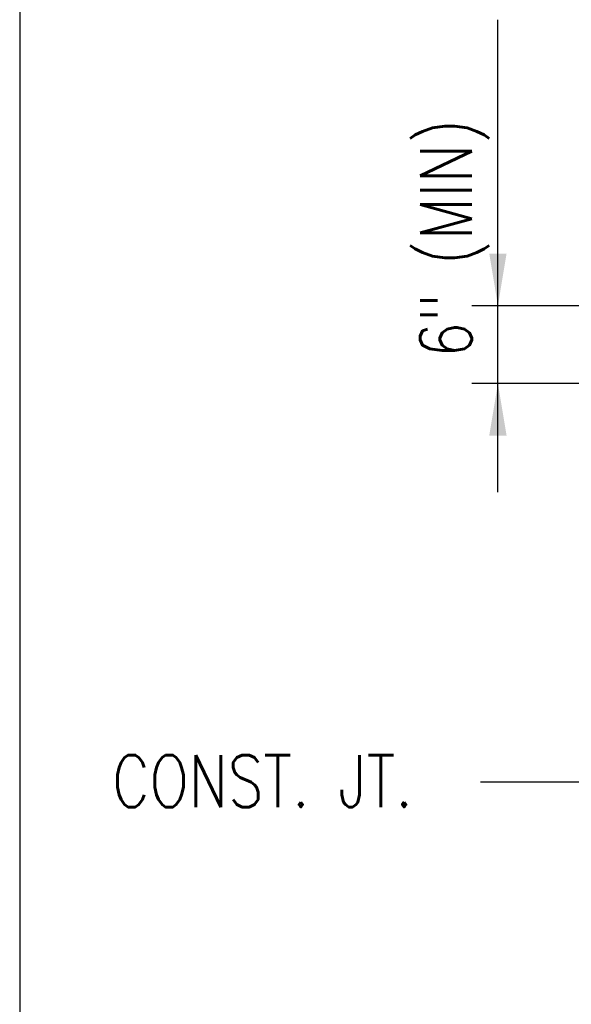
# Model space of a CAD drawing. Header units: inches. Extents: x -9715 to 32893, y -15613 to -1138.
# Tile 189 of 256: x 8851 to 8894, y -5449 to -5374. Entities that reach past the tile are written whole.
import ezdxf

# ---------------------------------------------------------------- set-up
doc = ezdxf.new("R2010")
doc.units = ezdxf.units.IN
doc.header["$MEASUREMENT"] = 0
doc.layers.get('DEFPOINTS').update_dxf_attribs({"color": 11})
doc.layers.add('S-ANNO-DIMS', color=2, linetype='Continuous')
doc.layers.add('S-ANNO-TEXT', color=2, linetype='Continuous')
doc.styles.add('125', font='romans.shx', dxfattribs={"width": 0.8, "height": 2})

msp = doc.modelspace()

# ---------------------------------------------------------------- linework, layer by layer
at = {"layer": 'DEFPOINTS'}
msp.add_lwpolyline([(8851.33849, -5919.41933), (9811.33849, -5919.41933), (9811.33849, -5264.07533), (8851.33849, -5264.07533)], close=True, dxfattribs=at)
at = {"layer": 'S-ANNO-DIMS'}
for p, q in [((8888.18354, -5409.92452), (8888.18354, -5373.55326)), ((8922.18354, -5395.55326), (8886.18354, -5395.55326)), ((8931.18354, -5395.55326), (8886.18354, -5395.55326)), ((8924.18354, -5401.55326), (8886.18354, -5401.55326))]:
    msp.add_line(p, q, dxfattribs=at)
for points in [[(8888.85021, -5391.55326), (8887.51687, -5391.55326), (8888.18354, -5395.55326)], [(8888.85021, -5405.55326), (8887.51687, -5405.55326), (8888.18354, -5401.55326)]]:
    msp.add_solid(points, dxfattribs=at)
at = {"layer": 'S-ANNO-TEXT'}
msp.add_line((8899.43053, -5432.23372), (8886.85273, -5432.23372), dxfattribs=at)

# ---------------------------------------------------------------- texts
at = {"layer": 'S-ANNO-DIMS', "style": '125', "width": 0.8}
msp.add_text('6" (MIN)', height=4, rotation=90, dxfattribs=at).set_placement((8886.18354, -5399.55326))
at = {"layer": 'S-ANNO-TEXT', "style": '125', "width": 0.8}
msp.add_text('CONST. JT.', height=4, dxfattribs=at).set_placement((8858.46367, -5434.15674))

doc.saveas('drawing.dxf')
